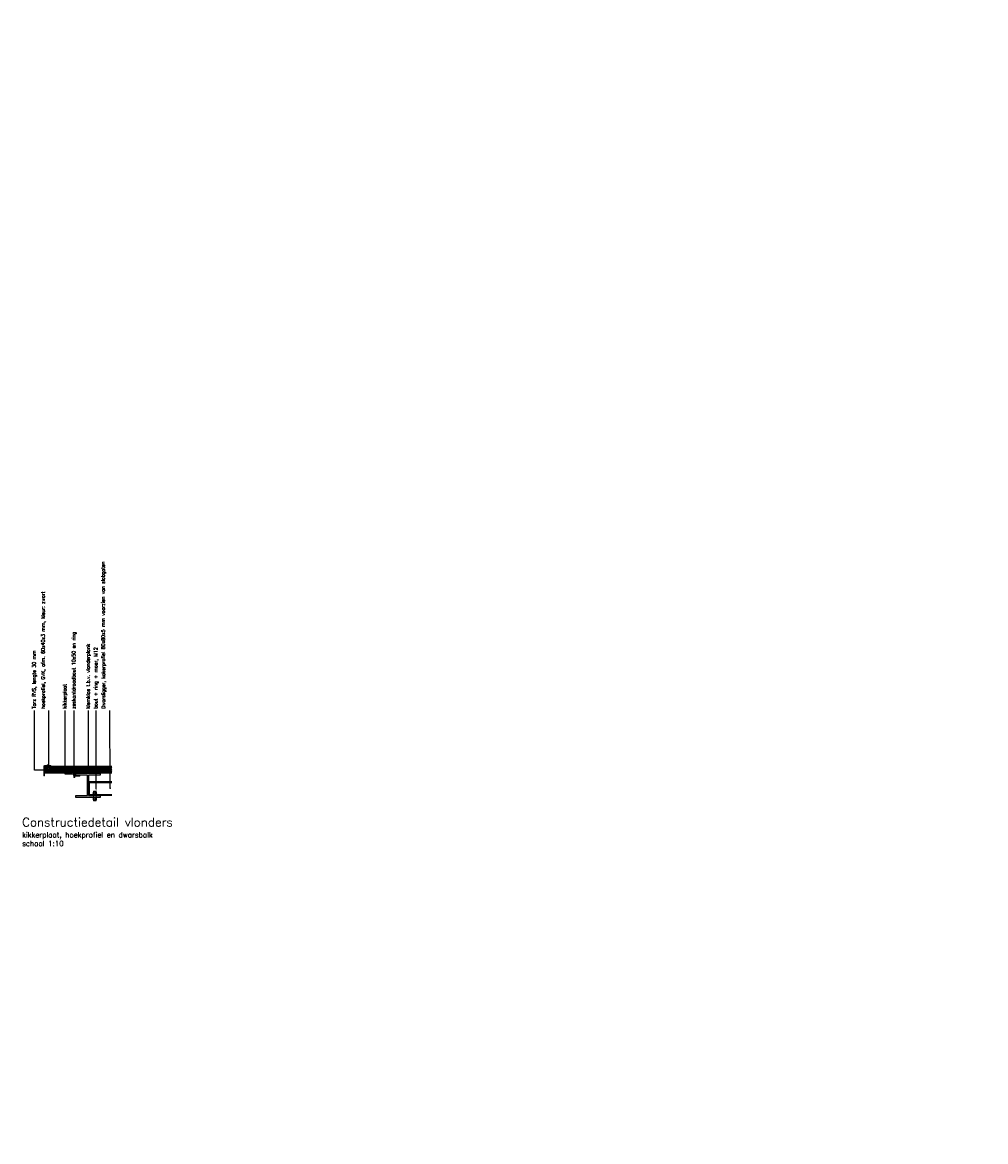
# Model space of a CAD drawing. Header units: metres. Extents: x -95462 to 707558, y 0 to 358316.
# Tile 27 of 50: x 200400 to 205950, y 220073 to 226523. Entities that reach past the tile are written whole.
import ezdxf
from ezdxf import colors
from ezdxf.entities.mleader import LeaderData, LeaderLine
from ezdxf.math import Vec2, Vec3

# ---------------------------------------------------------------- set-up
doc = ezdxf.new("R2010")
doc.units = ezdxf.units.M
doc.header["$LTSCALE"] = 20
for name, color, linetype, lineweight in [('N-WE-HC-HOUTVORM-G', 30, 'Continuous', 18), ('N-WE-HC-HOUTVORM-KLEMKLOS-G', 11, 'Continuous', 15), ('N-WE-SC-STAALVORM_HEA 140-G', 140, 'Continuous', 25), ('TL49_Doorsteekanker', 11, 'Continuous', 13), ('TL49_kikkerplaat', 11, 'Continuous', 13), ('X-XX-AL-AANPIJLING-M', 7, 'Continuous', 18)]:
    doc.layers.add(name, color=color, linetype=linetype, lineweight=lineweight)
doc.layers.add('tt00_tekst', color=7, linetype='Continuous')
doc.styles.add('ROMANS', font='romans.shx')

# ---------------------------------------------------------------- blocks, each defined once
blk = doc.blocks.new('A$C301965ac')
at = {"layer": 'TL49_Doorsteekanker'}
for p, q in [((-1.5, 3.5), (-1.5, 8.5)), ((1.5, 3.5), (1.5, 8.5))]:
    blk.add_line(p, q, dxfattribs=at)
for points in [[(5.5, 10), (-5.5, 10), (-5.5, 8.5), (5.5, 8.5)], [(4.5, 8.5), (-4.5, 8.5), (-4.5, 3.5), (4.5, 3.5)]]:
    blk.add_lwpolyline(points, close=True, dxfattribs=at)
blk.add_lwpolyline([(-4, 3.5), (-4, 0), (4, 0), (4, 3.5)], dxfattribs=at)
blk = doc.blocks.new('_Dot')
at = {"color": 0, "linetype": 'ByBlock', "lineweight": -2}
blk.add_line((-0.5, 0), (-1, 0), dxfattribs=at)
at = {"color": 0, "linetype": 'ByBlock', "const_width": 0.5}
blk.add_lwpolyline([(-0.25, 0, 1), (0.25, 0, 1)], format="xyb", close=True, dxfattribs=at)

msp = doc.modelspace()

# ---------------------------------------------------------------- hatches: boundary and pattern name
at = {"layer": 'N-WE-HC-HOUTVORM-KLEMKLOS-G'}
h = msp.add_hatch(dxfattribs=at)
h.set_pattern_fill('LANGSHOUT', color=256, angle=45)
h.set_pattern_definition([(45, (10658.644, 3.5355), (-3.53553391, 3.53553391), [])])
h.paths.add_polyline_path([(200916.125, 222231.528), (200527.157, 222231.528), (200527.157, 222201.528), (200916.125, 222201.528)])
h.paths.add_polyline_path([(200696.248, 222201.528), (200696.248, 222221.96), (200702.248, 222221.96), (200702.248, 222201.528)], flags=17)
h.paths.add_polyline_path([(200546.657, 222231.528), (200551.657, 222231.528), (200551.657, 222204.568), (200546.657, 222204.568)], flags=16)

# ---------------------------------------------------------------- linework, layer by layer
at = {"layer": 'N-WE-HC-HOUTVORM-G', "ltscale": 5, "flags": 128}
msp.add_lwpolyline([(200527.157, 222240.528, 0.41421356), (200523.157, 222236.528), (200523.157, 222180.528), (200527.157, 222180.528), (200527.157, 222236.528), (200563.157, 222236.528), (200563.157, 222240.528), (200527.157, 222240.528)], format="xyb", dxfattribs=at)
for points in [[(200916.125, 222236.528), (200527.157, 222236.528), (200527.157, 222196.528), (200916.125, 222196.528)], [(200916.125, 222231.528), (200527.157, 222231.528), (200527.157, 222201.528), (200916.125, 222201.528)]]:
    msp.add_lwpolyline(points, dxfattribs=at)
at = {"layer": 'N-WE-SC-STAALVORM_HEA 140-G', "flags": 128}
msp.add_lwpolyline([(200779.972, 222068.528), (200847.222, 222068.528), (200847.222, 222056.528), (200707.222, 222056.528), (200707.222, 222068.528), (200774.472, 222068.528), (200774.472, 222184.528), (200707.182, 222184.528), (200707.263, 222196.528), (200847.263, 222196.528), (200847.182, 222184.528), (200779.972, 222184.528)], close=True, dxfattribs=at)
for points in [[(200916.125, 222068.528), (200787.263, 222068.528), (200787.263, 222148.528), (200916.125, 222148.528)], [(200787.263, 222143.528), (200916.125, 222143.528)], [(200787.263, 222073.528), (200916.125, 222073.528)]]:
    msp.add_lwpolyline(points, dxfattribs=at)
at = {"layer": 'TL49_Doorsteekanker'}
for p, q in [((200814.243, 222086.528), (200814.243, 222076.528)), ((200814.243, 222043.528), (200814.243, 222053.528)), ((200820.243, 222086.528), (200820.243, 222076.528)), ((200820.243, 222043.528), (200820.243, 222053.528))]:
    msp.add_line(p, q, dxfattribs=at)
for points in [[(200541.657, 222236.528), (200547.657, 222236.528), (200547.657, 222208.654), (200541.657, 222208.654)], [(200702.248, 222179.46), (200696.248, 222179.46), (200696.248, 222229.46), (200702.248, 222229.46)], [(200806.243, 222073.528), (200828.243, 222073.528), (200828.243, 222076.528), (200806.243, 222076.528)], [(200806.243, 222056.528), (200828.243, 222056.528), (200828.243, 222053.528), (200806.243, 222053.528)], [(200808.243, 222076.528), (200826.243, 222076.528), (200826.243, 222086.528), (200808.243, 222086.528)], [(200808.243, 222053.528), (200826.243, 222053.528), (200826.243, 222043.528), (200808.243, 222043.528)], [(200809.243, 222073.528), (200825.243, 222073.528), (200825.243, 222056.528), (200809.243, 222056.528)]]:
    msp.add_lwpolyline(points, close=True, dxfattribs=at)
for points in [[(200825.243, 222086.528), (200825.243, 222093.528), (200809.243, 222093.528), (200809.243, 222086.528)], [(200825.243, 222043.528), (200825.243, 222036.528), (200809.243, 222036.528), (200809.243, 222043.528)]]:
    msp.add_lwpolyline(points, dxfattribs=at)
at = {"layer": 'TL49_kikkerplaat', "flags": 128}
msp.add_lwpolyline([(200731.746, 222179.46), (200731.746, 222184.46), (200704.687, 222184.46, -0.23086819), (200701.535, 222185.997), (200693.36, 222196.46), (200689.42, 222193.382), (200699.096, 222180.997, 0.23086819), (200702.248, 222179.46)], format="xyb", close=True, dxfattribs=at)

# ---------------------------------------------------------------- block references
at = {"layer": 'TL49_kikkerplaat', "xscale": 0.75, "yscale": 0.75, "zscale": 0.75, "rotation": 180}
msp.add_blockref('A$C301965ac', (200544.657, 222244.028), dxfattribs=at)
at = {"layer": 'TL49_kikkerplaat', "xscale": 0.75, "yscale": 0.75, "zscale": 0.75}
msp.add_blockref('A$C301965ac', (200699.248, 222171.96), dxfattribs=at)

# ---------------------------------------------------------------- texts
at = {"layer": 'tt00_tekst', "insert": (200398.494, 221939.364), "char_height": 50, "width": 1391.05119, "attachment_point": 1, "style": 'ROMANS'}
msp.add_mtext('{\\C4;Constructiedetail vlonders\\P\\H0.6x;\\C3;kikkerplaat, hoekprofiel en dwarsbalk\\Pschaal 1:10}', dxfattribs=at)

# ---------------------------------------------------------------- leaders
at = {"layer": 'N-WE-HC-HOUTVORM-G'}
ml = msp.add_multileader_mtext('Standard', dxfattribs=at)
ml.set_content('Torx RVS, lengte 30 mm', color=2, style='ROMANS')
ml.set_leader_properties(color=1)
ml.build(insert=Vec2(0, 0))
ml.multileader.update_dxf_attribs({"has_dogleg": 0, "text_left_attachment_type": 3, "text_right_attachment_type": 3, "dogleg_length": 0.36, "arrow_head_size": 10, "scale": 10})
ctx = ml.context
ctx.base_point, ctx.scale, ctx.char_height, ctx.arrow_head_size, ctx.landing_gap_size, ctx.plane_origin, ctx.plane_x_axis, ctx.plane_y_axis = Vec3(200469.82, 222557.337), 10, 20, 10, 10, Vec3(200469.995, 222239.181), Vec3(0, 1), Vec3(-1, 0)
ctx.left_attachment, ctx.right_attachment = 3, 3
notes = []
notes.append((ctx, [(0, (1, 1, 0), (200469.82, 222553.737), (0, 1), 3.6, [(0, [(200548.57, 222214.528), (200469.995, 222214.528)], 0, [])])]))
ctx.mtext.insert, ctx.mtext.text_direction, ctx.mtext.rotation, ctx.mtext.width, ctx.mtext.flow_direction = Vec3(200456.482, 222567.33), Vec3(-0.00050962, 0.99999987), 1.57130594, 626.41746, 5
ml = msp.add_multileader_mtext('Standard', dxfattribs=at)
ml.set_content('hoekprofiel, GVK, afm. 60x40x3 mm, kleur: zwart', color=2, style='ROMANS')
ml.set_leader_properties(color=1)
ml.set_arrow_properties(name='DOT')
ml.build(insert=Vec2(0, 0))
ml.multileader.update_dxf_attribs({"has_dogleg": 0, "text_left_attachment_type": 3, "text_right_attachment_type": 3, "dogleg_length": 0.36, "arrow_head_size": 10, "scale": 10})
ctx = ml.context
ctx.base_point, ctx.scale, ctx.char_height, ctx.arrow_head_size, ctx.landing_gap_size, ctx.plane_origin, ctx.plane_x_axis, ctx.plane_y_axis = Vec3(200552.447, 222557.337), 10, 20, 10, 10, Vec3(200552.621, 222239.181), Vec3(0, 1), Vec3(-1, 0)
ctx.left_attachment, ctx.right_attachment = 3, 3
notes.append((ctx, [(0, (1, 1, 0), (200552.447, 222553.737), (0, 1), 3.6, [(0, [(200552.621, 222239.181)], 0, [])])]))
ctx.mtext.insert, ctx.mtext.text_direction, ctx.mtext.rotation, ctx.mtext.width, ctx.mtext.flow_direction = Vec3(200509.108, 222567.313), Vec3(-0.00054911, 0.99999985), 1.57134543, 626.41746, 5
ml = msp.add_multileader_mtext('Standard', dxfattribs=at)
ml.set_content('kikkerplaat', color=2, style='ROMANS')
ml.set_leader_properties(color=1)
ml.build(insert=Vec2(0, 0))
ml.multileader.update_dxf_attribs({"has_dogleg": 0, "text_left_attachment_type": 3, "text_right_attachment_type": 3, "dogleg_length": 0.36, "arrow_head_size": 10, "scale": 10})
ctx = ml.context
ctx.base_point, ctx.scale, ctx.char_height, ctx.arrow_head_size, ctx.landing_gap_size, ctx.plane_origin, ctx.plane_x_axis, ctx.plane_y_axis = Vec3(200646.882, 222557.337), 10, 20, 10, 10, Vec3(200647.057, 222239.181), Vec3(0, 1), Vec3(-1, 0)
ctx.left_attachment, ctx.right_attachment = 3, 3
notes.append((ctx, [(0, (1, 1, 0), (200646.882, 222553.737), (0, 1), 3.6, [(0, [(200694.265, 222190.435), (200647.053, 222190.435)], 0, [])])]))
ctx.mtext.insert, ctx.mtext.text_direction, ctx.mtext.rotation, ctx.mtext.width, ctx.mtext.flow_direction = Vec3(200633.544, 222567.331), Vec3(-0.00046597, 0.99999989), 1.57126229, 626.41746, 5
ml = msp.add_multileader_mtext('Standard', dxfattribs=at)
ml.set_content('zeskantdraadbout 10x50 en ring', color=2, style='ROMANS')
ml.set_leader_properties(color=1)
ml.build(insert=Vec2(0, 0))
ml.multileader.update_dxf_attribs({"has_dogleg": 0, "text_left_attachment_type": 3, "text_right_attachment_type": 3, "dogleg_length": 0.36, "arrow_head_size": 10, "scale": 10})
ctx = ml.context
ctx.base_point, ctx.scale, ctx.char_height, ctx.arrow_head_size, ctx.landing_gap_size, ctx.plane_origin, ctx.plane_x_axis, ctx.plane_y_axis = Vec3(200698.466, 222557.337), 10, 20, 10, 10, Vec3(200698.641, 222239.181), Vec3(0, 1), Vec3(-1, 0)
ctx.left_attachment, ctx.right_attachment = 3, 3
notes.append((ctx, [(0, (1, 1, 0), (200698.466, 222553.737), (0, 1), 3.6, [(0, [(200698.641, 222213.579)], 0, [])])]))
ctx.mtext.insert, ctx.mtext.text_direction, ctx.mtext.rotation, ctx.mtext.width, ctx.mtext.flow_direction = Vec3(200685.127, 222567.33), Vec3(-0.00050821, 0.99999987), 1.57130454, 626.41746, 5
ml = msp.add_multileader_mtext('Standard', dxfattribs=at)
ml.set_content('klemklos t.b.v. vlonderplank', color=2, style='ROMANS')
ml.set_leader_properties(color=1)
ml.set_arrow_properties(name='DOT')
ml.build(insert=Vec2(0, 0))
ml.multileader.update_dxf_attribs({"has_dogleg": 0, "text_left_attachment_type": 3, "text_right_attachment_type": 3, "dogleg_length": 0.36, "arrow_head_size": 10, "scale": 10})
ctx = ml.context
ctx.base_point, ctx.scale, ctx.char_height, ctx.arrow_head_size, ctx.landing_gap_size, ctx.plane_origin, ctx.plane_x_axis, ctx.plane_y_axis = Vec3(200781.489, 222557.337), 10, 20, 10, 10, Vec3(200781.664, 222239.181), Vec3(0, 1), Vec3(-1, 0)
ctx.left_attachment, ctx.right_attachment = 3, 3
notes.append((ctx, [(0, (1, 1, 0), (200781.489, 222553.737), (0, 1), 3.6, [(0, [(200781.664, 222213.579)], 0, [])])]))
ctx.mtext.insert, ctx.mtext.text_direction, ctx.mtext.rotation, ctx.mtext.width, ctx.mtext.flow_direction = Vec3(200768.15, 222567.33), Vec3(-0.00050821, 0.99999987), 1.57130454, 626.41746, 5
ml = msp.add_multileader_mtext('Standard', dxfattribs=at)
ml.set_content('Dwarsligger, kokerprofiel 80x80x5 mm voorzien van slobgaten', color=2, style='ROMANS')
ml.set_leader_properties(color=1)
ml.set_arrow_properties(name='DOT')
ml.build(insert=Vec2(0, 0))
ml.multileader.update_dxf_attribs({"has_dogleg": 0, "text_left_attachment_type": 3, "text_right_attachment_type": 3, "dogleg_length": 0.36, "arrow_head_size": 10, "scale": 10})
ctx = ml.context
ctx.base_point, ctx.scale, ctx.char_height, ctx.arrow_head_size, ctx.landing_gap_size, ctx.plane_origin, ctx.plane_x_axis, ctx.plane_y_axis = Vec3(200903.408, 222557.337), 10, 20, 10, 10, Vec3(200904.92, 221926.158), Vec3(0, 1), Vec3(-1, 0)
ctx.left_attachment, ctx.right_attachment = 3, 3
notes.append((ctx, [(0, (1, 1, 0), (200903.408, 222553.737), (0, 1), 3.6, [(0, [(200904.92, 222110.24)], 0, [])])]))
ctx.mtext.insert, ctx.mtext.text_direction, ctx.mtext.rotation, ctx.mtext.width, ctx.mtext.flow_direction = Vec3(200856.708, 222567.179), Vec3(-0.00337973, 0.99999429), 1.57417606, 616.27651, 5
ml = msp.add_multileader_mtext('Standard', dxfattribs=at)
ml.set_content('bout + ring + moer, M12', color=2, style='ROMANS')
ml.set_leader_properties(color=1)
ml.build(insert=Vec2(0, 0))
ml.multileader.update_dxf_attribs({"has_dogleg": 0, "text_left_attachment_type": 3, "text_right_attachment_type": 3, "dogleg_length": 0.36, "arrow_head_size": 10, "scale": 10})
ctx = ml.context
ctx.base_point, ctx.scale, ctx.char_height, ctx.arrow_head_size, ctx.landing_gap_size, ctx.plane_origin = Vec3(200825.243, 222557.337), 10, 20, 10, 10, Vec3(200832.772, 221650.872)
ctx.left_attachment, ctx.right_attachment = 3, 3
notes.append((ctx, [(0, (1, 1, 0), (200821.643, 222557.337), (1, 0), 3.6, [(0, [(200825.243, 222093.528), (200825.243, 222129.598)], 0, [])])]))
ctx.mtext.insert, ctx.mtext.text_direction, ctx.mtext.rotation, ctx.mtext.flow_direction = Vec3(200811.91, 222567.337), Vec3(0, 1), 1.57079633, 5
at = {"layer": 'X-XX-AL-AANPIJLING-M'}
ml = msp.add_multileader_mtext('Standard', dxfattribs=at)
ml.set_content('gestorte gewapende betonplaat met \\Pmuurvormige opstorting t.b.v oplegging treden, \\Pdik 200 mm', color=2, style='ROMANS')
ml.set_leader_properties(color=1)
ml.set_arrow_properties(name='DOT')
ml.build(insert=Vec2(0, 0))
ml.multileader.update_dxf_attribs({"has_dogleg": 0, "text_left_attachment_type": 3, "text_right_attachment_type": 3, "dogleg_length": 0.36, "arrow_head_size": 20, "scale": 20})
ctx = ml.context
ctx.base_point, ctx.scale, ctx.char_height, ctx.arrow_head_size, ctx.landing_gap_size, ctx.plane_origin = Vec3(200816.65, 217557.465), 20, 40, 20, 20, Vec3(200814.099, 216827.228)
ctx.left_attachment, ctx.right_attachment = 3, 3
notes.append((ctx, [(0, (1, 1, 0), (200809.45, 217557.465), (1, 0), 7.2, [(0, [(200814.099, 216482.698)], 0, [])])]))
ctx.mtext.insert, ctx.mtext.text_direction, ctx.mtext.rotation, ctx.mtext.width, ctx.mtext.flow_direction = Vec3(200663.365, 217577.828), Vec3(0.00237389, 0.99999718), 1.56842244, 1930.25902, 5
ml = msp.add_multileader_mtext('Standard', dxfattribs=at)
ml.set_content('vlonderplank, GVK, als stootbord, afm. 169x40 mm', color=2, style='ROMANS')
ml.set_leader_properties(color=1)
ml.set_arrow_properties(name='DOT')
ml.build(insert=Vec2(0, 0))
ml.multileader.update_dxf_attribs({"has_dogleg": 0, "text_left_attachment_type": 3, "text_right_attachment_type": 3, "dogleg_length": 0.36, "arrow_head_size": 20, "scale": 20})
ctx = ml.context
ctx.base_point, ctx.scale, ctx.char_height, ctx.arrow_head_size, ctx.landing_gap_size, ctx.plane_origin, ctx.plane_x_axis, ctx.plane_y_axis = Vec3(204000.964, 217494.554), 20, 40, 20, 20, Vec3(204005.612, 216913.628), Vec3(0, 1), Vec3(-1, 0)
ctx.left_attachment, ctx.right_attachment = 3, 3
notes.append((ctx, [(0, (1, 1, 0), (204000.964, 217487.354), (0, 1), 7.2, [(0, [(204004.814, 216644.676)], 0, [])])]))
ctx.mtext.insert, ctx.mtext.text_direction, ctx.mtext.rotation, ctx.mtext.width, ctx.mtext.defined_height, ctx.mtext.flow_direction = Vec3(203914.207, 217514.161), Vec3(-0.00452979, 0.99998974), 1.57532613, 1270.16927, 175.621, 5
ml = msp.add_multileader_mtext('Standard', dxfattribs=at)
ml.set_content('hoekprofiel, GVK, afm. 60x40x3 mm, kleur: zwart, bevestigd middels Torx', color=2, style='ROMANS')
ml.set_leader_properties(color=1)
ml.set_arrow_properties(name='DOT')
ml.build(insert=Vec2(0, 0))
ml.multileader.update_dxf_attribs({"has_dogleg": 0, "text_left_attachment_type": 3, "text_right_attachment_type": 3, "dogleg_length": 0.36, "arrow_head_size": 20, "scale": 20})
ctx = ml.context
ctx.base_point, ctx.scale, ctx.char_height, ctx.arrow_head_size, ctx.landing_gap_size, ctx.plane_origin, ctx.plane_x_axis, ctx.plane_y_axis = Vec3(205935.422, 217494.554), 20, 40, 20, 20, Vec3(205940.07, 216913.628), Vec3(0, 1), Vec3(-1, 0)
ctx.left_attachment, ctx.right_attachment = 3, 3
notes.append((ctx, [(0, (1, 1, 0), (205935.422, 217487.354), (0, 1), 7.2, [(0, [(205940.07, 216681.496)], 0, [])])]))
ctx.mtext.insert, ctx.mtext.text_direction, ctx.mtext.rotation, ctx.mtext.width, ctx.mtext.defined_height, ctx.mtext.flow_direction = Vec3(205841.975, 217514.02), Vec3(-0.00571736, 0.99998366), 1.57651372, 1175.35274, 116.37, 5
ml = msp.add_multileader_mtext('Standard', dxfattribs=at)
ml.set_content('vlonderschroef, 5 x 80 mm, RVS Torxs', color=2, style='ROMANS')
ml.set_leader_properties(color=1)
ml.build(insert=Vec2(0, 0))
ml.multileader.update_dxf_attribs({"has_dogleg": 0, "text_left_attachment_type": 3, "text_right_attachment_type": 3, "dogleg_length": 0.36, "arrow_head_size": 20, "scale": 20})
ctx = ml.context
ctx.base_point, ctx.scale, ctx.char_height, ctx.arrow_head_size, ctx.landing_gap_size, ctx.plane_origin, ctx.plane_x_axis, ctx.plane_y_axis = Vec3(205629.711, 217494.554), 20, 40, 20, 20, Vec3(205634.36, 216913.628), Vec3(0, 1), Vec3(-1, 0)
ctx.left_attachment, ctx.right_attachment = 3, 3
notes.append((ctx, [(0, (1, 1, 0), (205629.711, 217487.354), (0, 1), 7.2, [(0, [(205711.741, 216831.673), (205634.36, 216985.551)], 0, [])])]))
ctx.mtext.insert, ctx.mtext.text_direction, ctx.mtext.rotation, ctx.mtext.width, ctx.mtext.flow_direction = Vec3(205542.866, 217513.761), Vec3(-0.00913242, 0.9999583), 1.57992888, 981.09343, 5
ml = msp.add_multileader_mtext('Standard', dxfattribs=at)
ml.set_content('vlonderplank, GVK, \\Pafm. 255x40 mm', color=2, style='ROMANS')
ml.set_leader_properties(color=1)
ml.set_arrow_properties(name='DOT')
ml.build(insert=Vec2(0, 0))
ml.multileader.update_dxf_attribs({"has_dogleg": 0, "text_left_attachment_type": 3, "text_right_attachment_type": 3, "dogleg_length": 0.36, "arrow_head_size": 20, "scale": 20})
ctx = ml.context
ctx.base_point, ctx.scale, ctx.char_height, ctx.arrow_head_size, ctx.landing_gap_size, ctx.plane_origin, ctx.plane_x_axis, ctx.plane_y_axis = Vec3(204634.134, 217494.554), 20, 40, 20, 20, Vec3(204638.782, 216913.628), Vec3(0, 1), Vec3(-1, 0)
ctx.left_attachment, ctx.right_attachment = 3, 3
notes.append((ctx, [(0, (1, 1, 0), (204634.134, 217487.354), (0, 1), 7.2, [(0, [(204638.782, 216468.332)], 0, [])])]))
ctx.mtext.insert, ctx.mtext.text_direction, ctx.mtext.rotation, ctx.mtext.width, ctx.mtext.flow_direction = Vec3(204547.377, 217514.161), Vec3(-0.00452979, 0.99998974), 1.57532613, 765.10096, 5
for ctx, leaders in notes:
    for number, flags, end, landing, length, lines in leaders:
        leader = LeaderData()
        leader.index, (leader.has_last_leader_line, leader.has_dogleg_vector, leader.attachment_direction) = number, flags
        leader.last_leader_point, leader.dogleg_vector, leader.dogleg_length = Vec3(end), Vec3(landing), length
        for number, points, colour, breaks in lines:
            line = LeaderLine()
            line.index, line.vertices, line.color, line.breaks = number, Vec3.list(points), colors.encode_raw_color(colour), breaks
            leader.lines.append(line)
        ctx.leaders.append(leader)

doc.saveas('drawing.dxf')
